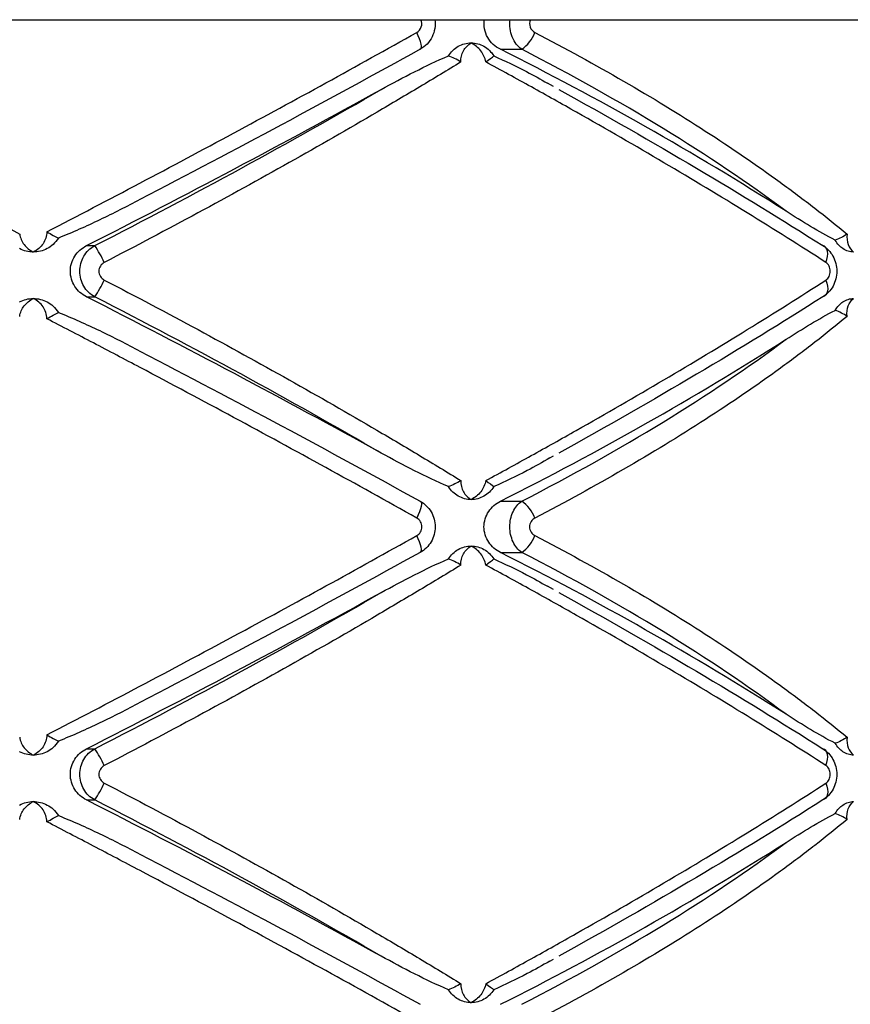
# Paper-space layout '_Posterior' of a CAD drawing. Header units: millimetres. Extents: x -145 to 255, y -320 to 324.
# Tile 15 of 17: x 54 to 97, y -20 to 31. Entities that reach past the tile are written whole.
import ezdxf

# ---------------------------------------------------------------- set-up
doc = ezdxf.new("R2010")
doc.units = ezdxf.units.MM

psp = doc.layouts.new('_Posterior')

# ---------------------------------------------------------------- linework, layer by layer
at = {"color": 7, "linetype": 'Continuous', "lineweight": 25}
for p, q in [((-27.918, 30.516), (137.082, 30.516)), ((78.635, 28.985), (79.736, 28.985)), ((81.378, 27.061), (81.067, 27.235)), ((57.248, 18.84), (57.673, 18.84)), ((57.248, 16.193), (57.673, 16.193)), ((81.187, 7.867), (81.375, 7.97)), ((78.635, 5.632), (79.736, 5.632)), ((78.635, 2.985), (79.736, 2.985)), ((81.378, 1.061), (81.067, 1.235)), ((57.248, -7.16), (57.673, -7.16)), ((57.248, -9.807), (57.673, -9.807)), ((81.187, -18.133), (81.375, -18.03))]:
    psp.add_line(p, q, dxfattribs=at)
at = {"color": 7, "linetype": 'Continuous', "lineweight": 25, "flags": 128}
for points in [[(74.486, 28.985), (74.527, 29.009), (74.549, 29.064), (74.553, 29.147), (74.539, 29.255), (74.506, 29.385), (74.456, 29.531), (74.391, 29.69), (74.313, 29.855)], [(95.454, 17.97), (95.508, 18.127), (95.541, 18.279), (95.552, 18.421), (95.541, 18.548), (95.509, 18.656), (95.456, 18.743), (95.384, 18.805), (95.295, 18.84)], [(95.454, 17.062), (95.508, 16.905), (95.541, 16.753), (95.552, 16.611), (95.541, 16.484), (95.509, 16.376), (95.456, 16.289), (95.384, 16.228), (95.295, 16.193)], [(74.486, 5.632), (74.527, 5.608), (74.549, 5.553), (74.553, 5.471), (74.539, 5.363), (74.506, 5.233), (74.456, 5.086), (74.391, 4.928), (74.313, 4.763)], [(74.486, 2.985), (74.527, 3.009), (74.549, 3.064), (74.553, 3.147), (74.539, 3.255), (74.506, 3.385), (74.456, 3.531), (74.391, 3.69), (74.313, 3.855)], [(95.454, -8.03), (95.508, -7.873), (95.541, -7.721), (95.552, -7.579), (95.541, -7.452), (95.509, -7.344), (95.456, -7.257), (95.384, -7.195), (95.295, -7.16)], [(95.454, -8.938), (95.508, -9.095), (95.541, -9.247), (95.552, -9.389), (95.541, -9.516), (95.509, -9.624), (95.456, -9.711), (95.384, -9.772), (95.295, -9.807)]]:
    psp.add_lwpolyline(points, dxfattribs=at)
at = {"color": 7, "linetype": 'Continuous', "lineweight": 25}
for centre, radius, start, end in [((78.744, 30.467), 1.783, 303.7996, 339.9201), ((5.011, -118.093), 164.476, 57.4956, 63.40854), ((-170.609, 467.011), 502.769, 296.94938, 298.91269), ((52.088, 15.084), 6.73, 25.3923, 33.9174), ((52.088, 19.948), 6.73, 326.0826, 334.6077), ((-170.609, -431.979), 502.769, 61.08731, 63.05062), ((5.011, 152.711), 164.476, 296.59146, 302.5044), ((78.744, 4.151), 1.783, 20.0799, 56.2004), ((78.744, 4.467), 1.783, 303.7996, 339.9201), ((5.011, -144.093), 164.476, 57.4956, 63.40854), ((-170.609, 441.011), 502.769, 296.94938, 298.91269), ((52.088, -10.916), 6.73, 25.3923, 33.9174), ((52.088, -6.052), 6.73, 326.0826, 334.6077), ((-170.609, -457.979), 502.769, 61.08731, 63.05062), ((5.011, 126.711), 164.476, 296.59146, 302.5044)]:
    psp.add_arc(centre, radius, start, end, dxfattribs=at)
for points, knots in [([(74.313, 29.855), (74.422, 29.916), (74.506, 30.02), (74.586, 30.262), (74.581, 30.398), (74.531, 30.516)], [0, 0, 0, 0, 0.5, 0.5, 1, 1, 1, 1]), ([(75.249, 30.516), (75.29, 30.214), (75.238, 29.899), (75.036, 29.493), (74.948, 29.367), (74.74, 29.151), (74.619, 29.057), (74.486, 28.985)], [0, 0, 0, 0, 0.5, 0.5, 0.75, 0.75, 1, 1, 1, 1]), ([(78.635, 28.985), (78.5, 29.053), (78.376, 29.138), (78.151, 29.346), (78.054, 29.468), (77.9, 29.737), (77.843, 29.888), (77.783, 30.197), (77.779, 30.36), (77.803, 30.516)], [0, 0, 0, 0, 0.25, 0.25, 0.5, 0.5, 0.75, 0.75, 1, 1, 1, 1]), ([(79.736, 28.985), (79.632, 29.057), (79.538, 29.147), (79.372, 29.365), (79.303, 29.489), (79.195, 29.76), (79.157, 29.908), (79.118, 30.209), (79.116, 30.365), (79.132, 30.516)], [0, 0, 0, 0, 0.25, 0.25, 0.5, 0.5, 0.75, 0.75, 1, 1, 1, 1]), ([(80.185, 30.516), (80.132, 30.398), (80.126, 30.255), (80.217, 30.01), (80.308, 29.912), (80.419, 29.855)], [0, 0, 0, 0, 0.5, 0.5, 1, 1, 1, 1]), ([(33.974, 29.855), (35.604, 29.034), (37.256, 28.193), (40.558, 26.494), (42.212, 25.634), (45.525, 23.893), (47.183, 23.013), (49.675, 21.675), (50.508, 21.226), (52.162, 20.329), (52.982, 19.881), (53.796, 19.435)], [0, 0, 0, 0, 0.25, 0.25, 0.5, 0.5, 0.75, 0.75, 0.875, 0.875, 1, 1, 1, 1]), ([(55.199, 19.554), (56.79, 20.378), (58.395, 21.219), (61.625, 22.925), (63.238, 23.786), (66.442, 25.513), (68.037, 26.381), (71.202, 28.12), (72.769, 28.989), (74.313, 29.855)], [0, 0, 0, 0, 0.25, 0.25, 0.5, 0.5, 0.75, 0.75, 1, 1, 1, 1]), ([(80.419, 29.855), (81.994, 29.034), (83.526, 28.193), (86.465, 26.494), (87.875, 25.634), (90.572, 23.893), (91.861, 23.013), (93.699, 21.675), (94.298, 21.226), (95.454, 20.329), (96.01, 19.881), (96.546, 19.435)], [0, 0, 0, 0, 0.25, 0.25, 0.5, 0.5, 0.75, 0.75, 0.875, 0.875, 1, 1, 1, 1]), ([(75.946, 28.647), (76.012, 28.751), (76.087, 28.844), (76.259, 29.009), (76.356, 29.081), (76.459, 29.14)], [0, 0, 0, 0, 0.5, 0.5, 1, 1, 1, 1]), ([(76.459, 29.14), (76.562, 29.198), (76.67, 29.242), (76.893, 29.301), (77.009, 29.316), (77.124, 29.316)], [0, 0, 0, 0, 0.5, 0.5, 1, 1, 1, 1]), ([(76.598, 28.334), (76.583, 28.54), (76.631, 28.739), (76.818, 29.078), (76.958, 29.217), (77.124, 29.316)], [0, 0, 0, 0, 0.5, 0.5, 1, 1, 1, 1]), ([(77.877, 28.334), (77.846, 28.54), (77.753, 28.739), (77.487, 29.078), (77.314, 29.217), (77.124, 29.316)], [0, 0, 0, 0, 0.5, 0.5, 1, 1, 1, 1]), ([(77.124, 29.316), (77.238, 29.316), (77.354, 29.301), (77.577, 29.242), (77.684, 29.198), (77.786, 29.14)], [0, 0, 0, 0, 0.5, 0.5, 1, 1, 1, 1]), ([(77.786, 29.14), (77.889, 29.081), (77.982, 29.01), (78.153, 28.845), (78.229, 28.751), (78.293, 28.647)], [0, 0, 0, 0, 0.5, 0.5, 1, 1, 1, 1]), ([(74.486, 28.985), (72.127, 27.682), (69.741, 26.383), (64.916, 23.796), (62.476, 22.508), (60.009, 21.224)], [0, 0, 0, 0, 0.5, 0.5, 1, 1, 1, 1]), ([(72.468, 26.909), (73.04, 27.225), (73.615, 27.532), (74.773, 28.117), (75.355, 28.396), (75.946, 28.647)], [0, 0, 0, 0, 0.5, 0.5, 1, 1, 1, 1]), ([(78.293, 28.647), (78.865, 28.385), (79.812, 27.949), (80.711, 27.438), (81.067, 27.235)], [0, 0, 0, 0, 0.6030276, 1, 1, 1, 1]), ([(93.394, 20.618), (91.44, 22.077), (89.318, 23.502), (84.762, 26.291), (82.328, 27.654), (79.736, 28.985)], [0, 0, 0, 0, 0.5, 0.5, 1, 1, 1, 1]), ([(76.598, 28.334), (75.9, 27.907), (75.19, 27.477), (73.747, 26.612), (73.012, 26.176), (70.781, 24.868), (69.262, 23.997), (66.172, 22.259), (64.596, 21.391), (61.407, 19.669), (59.793, 18.814), (58.168, 17.97)], [0, 0, 0, 0, 0.125, 0.125, 0.25, 0.25, 0.5, 0.5, 0.75, 0.75, 1, 1, 1, 1]), ([(95.454, 17.97), (94.143, 18.817), (92.781, 19.676), (89.988, 21.396), (88.556, 22.259), (85.618, 23.991), (84.113, 24.86), (81.8, 26.169), (81.019, 26.606), (79.453, 27.474), (78.667, 27.905), (77.877, 28.334)], [0, 0, 0, 0, 0.25, 0.25, 0.5, 0.5, 0.75, 0.75, 0.875, 0.875, 1, 1, 1, 1]), ([(57.673, 18.84), (60.258, 20.163), (62.783, 21.498), (67.716, 24.187), (70.123, 25.543), (72.468, 26.909)], [0, 0, 0, 0, 0.5, 0.5, 1, 1, 1, 1]), ([(81.655, 26.909), (84.125, 25.543), (86.494, 24.187), (91.039, 21.498), (93.216, 20.163), (95.295, 18.84)], [0, 0, 0, 0, 0.5, 0.5, 1, 1, 1, 1]), ([(60.009, 21.224), (59.324, 20.859), (58.633, 20.506), (57.231, 19.836), (56.523, 19.518), (55.799, 19.233)], [0, 0, 0, 0, 0.5, 0.5, 1, 1, 1, 1]), ([(95.931, 19.123), (95.505, 19.341), (95.083, 19.581), (94.239, 20.084), (93.817, 20.348), (93.394, 20.618)], [0, 0, 0, 0, 0.5, 0.5, 1, 1, 1, 1]), ([(53.796, 19.435), (53.819, 19.237), (53.903, 19.05), (54.15, 18.733), (54.313, 18.603), (54.498, 18.509)], [0, 0, 0, 0, 0.5, 0.5, 1, 1, 1, 1]), ([(55.199, 19.554), (55.203, 19.335), (55.127, 19.12), (54.877, 18.76), (54.699, 18.612), (54.498, 18.509)], [0, 0, 0, 0, 0.5, 0.5, 1, 1, 1, 1]), ([(55.199, 19.554), (55.311, 19.491), (55.42, 19.428), (55.625, 19.316), (55.718, 19.268), (55.799, 19.233)], [0, 0, 0, 0, 0.5, 0.5, 1, 1, 1, 1]), ([(96.546, 19.435), (96.522, 19.237), (96.547, 19.05), (96.667, 18.733), (96.763, 18.603), (96.883, 18.509)], [0, 0, 0, 0, 0.5, 0.5, 1, 1, 1, 1]), ([(55.799, 19.233), (55.721, 19.105), (55.628, 18.996), (55.427, 18.814), (55.322, 18.742), (55.214, 18.685)], [0, 0, 0, 0, 0.5, 0.5, 1, 1, 1, 1]), ([(57.248, 16.193), (57.125, 16.255), (57.012, 16.332), (56.808, 16.515), (56.717, 16.621), (56.57, 16.851), (56.511, 16.978), (56.434, 17.24), (56.413, 17.378), (56.413, 17.79), (56.494, 18.061), (56.79, 18.526), (57.001, 18.714), (57.248, 18.84)], [0, 0, 0, 0, 0.125, 0.125, 0.25, 0.25, 0.375, 0.375, 0.5, 0.5, 0.75, 0.75, 1, 1, 1, 1]), ([(57.673, 16.193), (57.556, 16.257), (57.45, 16.335), (57.26, 16.521), (57.176, 16.628), (57.041, 16.858), (56.988, 16.985), (56.918, 17.244), (56.9, 17.38), (56.9, 17.786), (56.972, 18.055), (57.243, 18.519), (57.439, 18.712), (57.673, 18.84)], [0, 0, 0, 0, 0.125, 0.125, 0.25, 0.25, 0.375, 0.375, 0.5, 0.5, 0.75, 0.75, 1, 1, 1, 1]), ([(95.295, 18.84), (95.404, 18.776), (95.502, 18.697), (95.68, 18.511), (95.757, 18.405), (95.883, 18.174), (95.932, 18.048), (95.998, 17.788), (96.015, 17.653), (96.015, 17.247), (95.948, 16.978), (95.695, 16.513), (95.513, 16.321), (95.295, 16.193)], [0, 0, 0, 0, 0.125, 0.125, 0.25, 0.25, 0.375, 0.375, 0.5, 0.5, 0.75, 0.75, 1, 1, 1, 1]), ([(54.498, 18.509), (54.374, 18.509), (54.249, 18.524), (54.007, 18.583), (53.891, 18.627), (53.78, 18.685)], [0, 0, 0, 0, 0.5, 0.5, 1, 1, 1, 1]), ([(55.214, 18.685), (55.103, 18.627), (54.987, 18.583), (54.747, 18.524), (54.621, 18.509), (54.498, 18.509)], [0, 0, 0, 0, 0.5, 0.5, 1, 1, 1, 1]), ([(96.883, 18.509), (96.788, 18.509), (96.692, 18.524), (96.506, 18.583), (96.416, 18.627), (96.33, 18.685)], [0, 0, 0, 0, 0.5, 0.5, 1, 1, 1, 1]), ([(58.168, 17.97), (58.084, 17.927), (58.013, 17.862), (57.915, 17.702), (57.888, 17.609), (57.888, 17.422), (57.916, 17.329), (58.014, 17.171), (58.084, 17.105), (58.168, 17.062)], [0, 0, 0, 0, 0.25, 0.25, 0.5, 0.5, 0.75, 0.75, 1, 1, 1, 1]), ([(95.454, 17.062), (95.522, 17.105), (95.579, 17.171), (95.658, 17.33), (95.68, 17.423), (95.68, 17.61), (95.658, 17.704), (95.579, 17.862), (95.522, 17.927), (95.454, 17.97)], [0, 0, 0, 0, 0.25, 0.25, 0.5, 0.5, 0.75, 0.75, 1, 1, 1, 1]), ([(58.168, 17.062), (59.798, 16.215), (61.419, 15.357), (64.604, 13.637), (66.171, 12.773), (69.252, 11.041), (70.767, 10.172), (72.999, 8.864), (73.738, 8.426), (75.186, 7.558), (75.898, 7.127), (76.598, 6.698)], [0, 0, 0, 0, 0.25, 0.25, 0.5, 0.5, 0.75, 0.75, 0.875, 0.875, 1, 1, 1, 1]), ([(77.877, 6.698), (78.664, 7.126), (79.448, 7.556), (81.009, 8.421), (81.787, 8.856), (84.099, 10.164), (85.609, 11.036), (88.555, 12.773), (89.996, 13.641), (92.791, 15.363), (94.147, 16.218), (95.454, 17.062)], [0, 0, 0, 0, 0.125, 0.125, 0.25, 0.25, 0.5, 0.5, 0.75, 0.75, 1, 1, 1, 1]), ([(53.78, 15.932), (53.891, 15.99), (54.007, 16.034), (54.248, 16.093), (54.374, 16.109), (54.498, 16.109)], [0, 0, 0, 0, 0.5, 0.5, 1, 1, 1, 1]), ([(53.796, 15.182), (53.819, 15.38), (53.903, 15.567), (54.15, 15.885), (54.314, 16.015), (54.498, 16.109)], [0, 0, 0, 0, 0.5, 0.5, 1, 1, 1, 1]), ([(55.199, 15.064), (55.203, 15.283), (55.127, 15.497), (54.877, 15.858), (54.699, 16.006), (54.498, 16.109)], [0, 0, 0, 0, 0.5, 0.5, 1, 1, 1, 1]), ([(54.498, 16.109), (54.621, 16.109), (54.746, 16.094), (54.987, 16.034), (55.103, 15.99), (55.214, 15.932)], [0, 0, 0, 0, 0.5, 0.5, 1, 1, 1, 1]), ([(55.214, 15.932), (55.322, 15.876), (55.427, 15.804), (55.628, 15.621), (55.721, 15.512), (55.799, 15.385)], [0, 0, 0, 0, 0.5, 0.5, 1, 1, 1, 1]), ([(72.468, 8.123), (70.123, 9.49), (67.716, 10.845), (62.783, 13.535), (60.258, 14.869), (57.673, 16.193)], [0, 0, 0, 0, 0.5, 0.5, 1, 1, 1, 1]), ([(95.295, 16.193), (93.216, 14.869), (91.039, 13.535), (86.494, 10.845), (84.125, 9.49), (81.655, 8.123)], [0, 0, 0, 0, 0.5, 0.5, 1, 1, 1, 1]), ([(96.33, 15.932), (96.416, 15.99), (96.506, 16.034), (96.691, 16.093), (96.788, 16.109), (96.883, 16.109)], [0, 0, 0, 0, 0.5, 0.5, 1, 1, 1, 1]), ([(96.546, 15.182), (96.522, 15.38), (96.547, 15.567), (96.667, 15.885), (96.763, 16.015), (96.883, 16.109)], [0, 0, 0, 0, 0.5, 0.5, 1, 1, 1, 1]), ([(55.799, 15.385), (56.523, 15.099), (57.232, 14.781), (58.633, 14.111), (59.325, 13.758), (60.009, 13.393)], [0, 0, 0, 0, 0.5, 0.5, 1, 1, 1, 1]), ([(93.394, 13.999), (93.817, 14.27), (94.238, 14.533), (95.083, 15.036), (95.505, 15.276), (95.931, 15.494)], [0, 0, 0, 0, 0.5, 0.5, 1, 1, 1, 1]), ([(74.313, 4.763), (72.765, 5.63), (71.192, 6.503), (68.033, 8.239), (66.444, 9.104), (63.247, 10.826), (61.639, 11.684), (59.213, 12.967), (58.405, 13.392), (56.797, 14.233), (55.996, 14.65), (55.199, 15.064)], [0, 0, 0, 0, 0.25, 0.25, 0.5, 0.5, 0.75, 0.75, 0.875, 0.875, 1, 1, 1, 1]), ([(96.546, 15.182), (96.012, 14.738), (95.458, 14.292), (94.308, 13.399), (93.712, 12.951), (91.873, 11.613), (90.582, 10.73), (87.873, 8.982), (86.453, 8.116), (83.513, 6.417), (81.988, 5.58), (80.419, 4.763)], [0, 0, 0, 0, 0.125, 0.125, 0.25, 0.25, 0.5, 0.5, 0.75, 0.75, 1, 1, 1, 1]), ([(79.736, 5.632), (82.328, 6.964), (84.762, 8.327), (89.318, 11.115), (91.44, 12.54), (93.394, 13.999)], [0, 0, 0, 0, 0.5, 0.5, 1, 1, 1, 1]), ([(60.009, 13.393), (62.476, 12.11), (64.916, 10.821), (69.741, 8.234), (72.127, 6.936), (74.486, 5.632)], [0, 0, 0, 0, 0.5, 0.5, 1, 1, 1, 1]), ([(75.946, 6.385), (75.355, 6.637), (74.773, 6.915), (73.615, 7.5), (73.04, 7.807), (72.468, 8.123)], [0, 0, 0, 0, 0.5, 0.5, 1, 1, 1, 1]), ([(81.189, 7.865), (80.802, 7.644), (79.864, 7.109), (78.875, 6.653), (78.293, 6.385)], [0, 0, 0, 0, 0.4123285, 1, 1, 1, 1]), ([(76.598, 6.698), (76.583, 6.492), (76.631, 6.293), (76.818, 5.955), (76.958, 5.815), (77.124, 5.716)], [0, 0, 0, 0, 0.5, 0.5, 1, 1, 1, 1]), ([(77.877, 6.698), (77.846, 6.492), (77.753, 6.293), (77.487, 5.955), (77.314, 5.815), (77.124, 5.716)], [0, 0, 0, 0, 0.5, 0.5, 1, 1, 1, 1]), ([(76.459, 5.893), (76.356, 5.951), (76.261, 6.022), (76.089, 6.187), (76.012, 6.282), (75.946, 6.385)], [0, 0, 0, 0, 0.5, 0.5, 1, 1, 1, 1]), ([(78.293, 6.385), (78.229, 6.282), (78.154, 6.189), (77.984, 6.023), (77.889, 5.951), (77.786, 5.893)], [0, 0, 0, 0, 0.5, 0.5, 1, 1, 1, 1]), ([(74.486, 5.632), (74.604, 5.568), (74.71, 5.489), (74.902, 5.303), (74.986, 5.196), (75.121, 4.966), (75.175, 4.839), (75.245, 4.58), (75.263, 4.444), (75.263, 4.039), (75.191, 3.77), (74.919, 3.306), (74.722, 3.113), (74.486, 2.985)], [0, 0, 0, 0, 0.125, 0.125, 0.25, 0.25, 0.375, 0.375, 0.5, 0.5, 0.75, 0.75, 1, 1, 1, 1]), ([(77.124, 5.716), (77.009, 5.716), (76.894, 5.731), (76.67, 5.791), (76.562, 5.834), (76.459, 5.893)], [0, 0, 0, 0, 0.5, 0.5, 1, 1, 1, 1]), ([(77.786, 5.893), (77.684, 5.834), (77.577, 5.791), (77.355, 5.731), (77.238, 5.716), (77.124, 5.716)], [0, 0, 0, 0, 0.5, 0.5, 1, 1, 1, 1]), ([(78.635, 2.985), (78.515, 3.045), (78.403, 3.12), (78.199, 3.297), (78.107, 3.401), (77.955, 3.629), (77.893, 3.757), (77.809, 4.024), (77.787, 4.164), (77.786, 4.589), (77.874, 4.867), (78.183, 5.331), (78.394, 5.511), (78.635, 5.632)], [0, 0, 0, 0, 0.125, 0.125, 0.25, 0.25, 0.375, 0.375, 0.5, 0.5, 0.75, 0.75, 1, 1, 1, 1]), ([(79.736, 2.985), (79.644, 3.049), (79.56, 3.127), (79.408, 3.312), (79.342, 3.419), (79.235, 3.648), (79.192, 3.775), (79.136, 4.035), (79.121, 4.171), (79.121, 4.579), (79.178, 4.848), (79.395, 5.314), (79.551, 5.505), (79.736, 5.632)], [0, 0, 0, 0, 0.125, 0.125, 0.25, 0.25, 0.375, 0.375, 0.5, 0.5, 0.75, 0.75, 1, 1, 1, 1]), ([(74.313, 3.855), (74.392, 3.899), (74.458, 3.965), (74.549, 4.124), (74.573, 4.216), (74.573, 4.401), (74.548, 4.494), (74.458, 4.652), (74.392, 4.719), (74.313, 4.763)], [0, 0, 0, 0, 0.25, 0.25, 0.5, 0.5, 0.75, 0.75, 1, 1, 1, 1]), ([(80.419, 4.763), (80.338, 4.721), (80.268, 4.658), (80.168, 4.498), (80.14, 4.404), (80.14, 4.212), (80.169, 4.116), (80.268, 3.959), (80.338, 3.896), (80.419, 3.855)], [0, 0, 0, 0, 0.25, 0.25, 0.5, 0.5, 0.75, 0.75, 1, 1, 1, 1]), ([(55.199, -6.446), (56.79, -5.622), (58.395, -4.781), (61.625, -3.075), (63.238, -2.214), (66.442, -0.487), (68.037, 0.381), (71.202, 2.12), (72.769, 2.989), (74.313, 3.855)], [0, 0, 0, 0, 0.25, 0.25, 0.5, 0.5, 0.75, 0.75, 1, 1, 1, 1]), ([(80.419, 3.855), (81.994, 3.034), (83.526, 2.193), (86.465, 0.494), (87.875, -0.366), (90.572, -2.107), (91.861, -2.987), (93.699, -4.325), (94.298, -4.774), (95.454, -5.671), (96.01, -6.119), (96.546, -6.565)], [0, 0, 0, 0, 0.25, 0.25, 0.5, 0.5, 0.75, 0.75, 0.875, 0.875, 1, 1, 1, 1]), ([(75.946, 2.647), (76.012, 2.751), (76.087, 2.844), (76.259, 3.009), (76.356, 3.081), (76.459, 3.14)], [0, 0, 0, 0, 0.5, 0.5, 1, 1, 1, 1]), ([(76.459, 3.14), (76.562, 3.198), (76.67, 3.242), (76.893, 3.301), (77.009, 3.316), (77.124, 3.316)], [0, 0, 0, 0, 0.5, 0.5, 1, 1, 1, 1]), ([(76.598, 2.334), (76.583, 2.54), (76.631, 2.739), (76.818, 3.078), (76.958, 3.217), (77.124, 3.316)], [0, 0, 0, 0, 0.5, 0.5, 1, 1, 1, 1]), ([(77.877, 2.334), (77.846, 2.54), (77.753, 2.739), (77.487, 3.078), (77.314, 3.217), (77.124, 3.316)], [0, 0, 0, 0, 0.5, 0.5, 1, 1, 1, 1]), ([(77.124, 3.316), (77.238, 3.316), (77.354, 3.301), (77.577, 3.242), (77.684, 3.198), (77.786, 3.14)], [0, 0, 0, 0, 0.5, 0.5, 1, 1, 1, 1]), ([(77.786, 3.14), (77.889, 3.081), (77.982, 3.01), (78.153, 2.845), (78.229, 2.751), (78.293, 2.647)], [0, 0, 0, 0, 0.5, 0.5, 1, 1, 1, 1]), ([(74.486, 2.985), (72.127, 1.682), (69.741, 0.383), (64.916, -2.204), (62.476, -3.492), (60.009, -4.776)], [0, 0, 0, 0, 0.5, 0.5, 1, 1, 1, 1]), ([(72.468, 0.909), (73.04, 1.225), (73.615, 1.532), (74.773, 2.117), (75.355, 2.396), (75.946, 2.647)], [0, 0, 0, 0, 0.5, 0.5, 1, 1, 1, 1]), ([(78.293, 2.647), (78.865, 2.385), (79.812, 1.949), (80.711, 1.438), (81.067, 1.235)], [0, 0, 0, 0, 0.603028, 1, 1, 1, 1]), ([(93.394, -5.382), (91.44, -3.923), (89.318, -2.498), (84.762, 0.291), (82.328, 1.654), (79.736, 2.985)], [0, 0, 0, 0, 0.5, 0.5, 1, 1, 1, 1]), ([(76.598, 2.334), (75.9, 1.907), (75.19, 1.477), (73.747, 0.612), (73.012, 0.176), (70.781, -1.132), (69.262, -2.003), (66.172, -3.741), (64.596, -4.609), (61.407, -6.331), (59.793, -7.186), (58.168, -8.03)], [0, 0, 0, 0, 0.125, 0.125, 0.25, 0.25, 0.5, 0.5, 0.75, 0.75, 1, 1, 1, 1]), ([(95.454, -8.03), (94.143, -7.183), (92.781, -6.324), (89.988, -4.604), (88.556, -3.741), (85.618, -2.009), (84.113, -1.14), (81.8, 0.169), (81.019, 0.606), (79.453, 1.474), (78.667, 1.905), (77.877, 2.334)], [0, 0, 0, 0, 0.25, 0.25, 0.5, 0.5, 0.75, 0.75, 0.875, 0.875, 1, 1, 1, 1]), ([(57.673, -7.16), (60.258, -5.837), (62.783, -4.502), (67.716, -1.813), (70.123, -0.457), (72.468, 0.909)], [0, 0, 0, 0, 0.5, 0.5, 1, 1, 1, 1]), ([(81.655, 0.909), (84.125, -0.457), (86.494, -1.813), (91.039, -4.502), (93.216, -5.837), (95.295, -7.16)], [0, 0, 0, 0, 0.5, 0.5, 1, 1, 1, 1]), ([(60.009, -4.776), (59.324, -5.141), (58.633, -5.494), (57.231, -6.164), (56.523, -6.482), (55.799, -6.767)], [0, 0, 0, 0, 0.5, 0.5, 1, 1, 1, 1]), ([(95.931, -6.877), (95.505, -6.659), (95.083, -6.419), (94.239, -5.916), (93.817, -5.652), (93.394, -5.382)], [0, 0, 0, 0, 0.5, 0.5, 1, 1, 1, 1]), ([(53.796, -6.565), (53.819, -6.763), (53.903, -6.95), (54.15, -7.267), (54.313, -7.397), (54.498, -7.491)], [0, 0, 0, 0, 0.5, 0.5, 1, 1, 1, 1]), ([(55.199, -6.446), (55.203, -6.665), (55.127, -6.88), (54.877, -7.24), (54.699, -7.388), (54.498, -7.491)], [0, 0, 0, 0, 0.5, 0.5, 1, 1, 1, 1]), ([(55.199, -6.446), (55.311, -6.509), (55.42, -6.572), (55.625, -6.684), (55.718, -6.732), (55.799, -6.767)], [0, 0, 0, 0, 0.5, 0.5, 1, 1, 1, 1]), ([(96.546, -6.565), (96.522, -6.763), (96.547, -6.95), (96.667, -7.267), (96.763, -7.397), (96.883, -7.491)], [0, 0, 0, 0, 0.5, 0.5, 1, 1, 1, 1]), ([(55.799, -6.767), (55.721, -6.895), (55.628, -7.004), (55.427, -7.186), (55.322, -7.258), (55.214, -7.315)], [0, 0, 0, 0, 0.5, 0.5, 1, 1, 1, 1]), ([(54.498, -7.491), (54.374, -7.491), (54.249, -7.476), (54.007, -7.417), (53.891, -7.373), (53.78, -7.315)], [0, 0, 0, 0, 0.5, 0.5, 1, 1, 1, 1]), ([(55.214, -7.315), (55.103, -7.373), (54.987, -7.417), (54.747, -7.476), (54.621, -7.491), (54.498, -7.491)], [0, 0, 0, 0, 0.5, 0.5, 1, 1, 1, 1]), ([(57.248, -9.807), (57.125, -9.745), (57.012, -9.668), (56.808, -9.485), (56.717, -9.379), (56.57, -9.149), (56.511, -9.022), (56.434, -8.76), (56.413, -8.622), (56.413, -8.21), (56.494, -7.939), (56.79, -7.474), (57.001, -7.286), (57.248, -7.16)], [0, 0, 0, 0, 0.125, 0.125, 0.25, 0.25, 0.375, 0.375, 0.5, 0.5, 0.75, 0.75, 1, 1, 1, 1]), ([(57.673, -9.807), (57.556, -9.743), (57.45, -9.665), (57.26, -9.479), (57.176, -9.372), (57.041, -9.142), (56.988, -9.015), (56.918, -8.756), (56.9, -8.62), (56.9, -8.214), (56.972, -7.945), (57.243, -7.481), (57.439, -7.288), (57.673, -7.16)], [0, 0, 0, 0, 0.125, 0.125, 0.25, 0.25, 0.375, 0.375, 0.5, 0.5, 0.75, 0.75, 1, 1, 1, 1]), ([(95.295, -7.16), (95.404, -7.224), (95.502, -7.303), (95.68, -7.489), (95.757, -7.595), (95.883, -7.826), (95.932, -7.952), (95.998, -8.212), (96.015, -8.347), (96.015, -8.753), (95.948, -9.022), (95.695, -9.487), (95.513, -9.679), (95.295, -9.807)], [0, 0, 0, 0, 0.125, 0.125, 0.25, 0.25, 0.375, 0.375, 0.5, 0.5, 0.75, 0.75, 1, 1, 1, 1]), ([(96.883, -7.491), (96.788, -7.491), (96.692, -7.476), (96.506, -7.417), (96.416, -7.373), (96.33, -7.315)], [0, 0, 0, 0, 0.5, 0.5, 1, 1, 1, 1]), ([(58.168, -8.03), (58.084, -8.073), (58.013, -8.138), (57.915, -8.298), (57.888, -8.391), (57.888, -8.578), (57.916, -8.671), (58.014, -8.829), (58.084, -8.895), (58.168, -8.938)], [0, 0, 0, 0, 0.25, 0.25, 0.5, 0.5, 0.75, 0.75, 1, 1, 1, 1]), ([(95.454, -8.938), (95.522, -8.895), (95.579, -8.829), (95.658, -8.67), (95.68, -8.577), (95.68, -8.39), (95.658, -8.296), (95.579, -8.138), (95.522, -8.073), (95.454, -8.03)], [0, 0, 0, 0, 0.25, 0.25, 0.5, 0.5, 0.75, 0.75, 1, 1, 1, 1]), ([(58.168, -8.938), (59.798, -9.785), (61.419, -10.643), (64.604, -12.363), (66.171, -13.227), (69.252, -14.959), (70.767, -15.828), (72.999, -17.136), (73.738, -17.574), (75.186, -18.442), (75.898, -18.873), (76.598, -19.302)], [0, 0, 0, 0, 0.25, 0.25, 0.5, 0.5, 0.75, 0.75, 0.875, 0.875, 1, 1, 1, 1]), ([(77.877, -19.302), (78.664, -18.874), (79.448, -18.444), (81.009, -17.579), (81.787, -17.144), (84.099, -15.836), (85.609, -14.964), (88.555, -13.227), (89.996, -12.359), (92.791, -10.637), (94.147, -9.782), (95.454, -8.938)], [0, 0, 0, 0, 0.125, 0.125, 0.25, 0.25, 0.5, 0.5, 0.75, 0.75, 1, 1, 1, 1]), ([(53.78, -10.068), (53.891, -10.01), (54.007, -9.966), (54.248, -9.907), (54.374, -9.891), (54.498, -9.891)], [0, 0, 0, 0, 0.5, 0.5, 1, 1, 1, 1]), ([(53.796, -10.818), (53.819, -10.62), (53.903, -10.433), (54.15, -10.115), (54.314, -9.985), (54.498, -9.891)], [0, 0, 0, 0, 0.5, 0.5, 1, 1, 1, 1]), ([(55.199, -10.936), (55.203, -10.717), (55.127, -10.503), (54.877, -10.142), (54.699, -9.994), (54.498, -9.891)], [0, 0, 0, 0, 0.5, 0.5, 1, 1, 1, 1]), ([(54.498, -9.891), (54.621, -9.891), (54.746, -9.906), (54.987, -9.966), (55.103, -10.01), (55.214, -10.068)], [0, 0, 0, 0, 0.5, 0.5, 1, 1, 1, 1]), ([(55.214, -10.068), (55.322, -10.124), (55.427, -10.196), (55.628, -10.379), (55.721, -10.488), (55.799, -10.615)], [0, 0, 0, 0, 0.5, 0.5, 1, 1, 1, 1]), ([(72.468, -17.877), (70.123, -16.51), (67.716, -15.155), (62.783, -12.465), (60.258, -11.131), (57.673, -9.807)], [0, 0, 0, 0, 0.5, 0.5, 1, 1, 1, 1]), ([(95.295, -9.807), (93.216, -11.131), (91.039, -12.465), (86.494, -15.155), (84.125, -16.51), (81.655, -17.877)], [0, 0, 0, 0, 0.5, 0.5, 1, 1, 1, 1]), ([(96.33, -10.068), (96.416, -10.01), (96.506, -9.966), (96.691, -9.907), (96.788, -9.891), (96.883, -9.891)], [0, 0, 0, 0, 0.5, 0.5, 1, 1, 1, 1]), ([(96.546, -10.818), (96.522, -10.62), (96.547, -10.433), (96.667, -10.115), (96.763, -9.985), (96.883, -9.891)], [0, 0, 0, 0, 0.5, 0.5, 1, 1, 1, 1]), ([(55.799, -10.615), (56.523, -10.901), (57.232, -11.219), (58.633, -11.889), (59.325, -12.242), (60.009, -12.607)], [0, 0, 0, 0, 0.5, 0.5, 1, 1, 1, 1]), ([(93.394, -12.001), (93.817, -11.73), (94.238, -11.467), (95.083, -10.964), (95.505, -10.724), (95.931, -10.506)], [0, 0, 0, 0, 0.5, 0.5, 1, 1, 1, 1]), ([(74.313, -21.237), (72.765, -20.37), (71.192, -19.497), (68.033, -17.761), (66.444, -16.896), (63.247, -15.174), (61.639, -14.316), (59.213, -13.033), (58.405, -12.608), (56.797, -11.767), (55.996, -11.35), (55.199, -10.936)], [0, 0, 0, 0, 0.25, 0.25, 0.5, 0.5, 0.75, 0.75, 0.875, 0.875, 1, 1, 1, 1]), ([(96.546, -10.818), (96.012, -11.262), (95.458, -11.708), (94.308, -12.601), (93.712, -13.049), (91.873, -14.387), (90.582, -15.27), (87.873, -17.018), (86.453, -17.884), (83.513, -19.583), (81.988, -20.42), (80.419, -21.237)], [0, 0, 0, 0, 0.125, 0.125, 0.25, 0.25, 0.5, 0.5, 0.75, 0.75, 1, 1, 1, 1]), ([(79.736, -20.368), (82.328, -19.036), (84.762, -17.673), (89.318, -14.885), (91.44, -13.46), (93.394, -12.001)], [0, 0, 0, 0, 0.5, 0.5, 1, 1, 1, 1]), ([(60.009, -12.607), (62.476, -13.89), (64.916, -15.179), (69.741, -17.766), (72.127, -19.064), (74.486, -20.368)], [0, 0, 0, 0, 0.5, 0.5, 1, 1, 1, 1]), ([(75.946, -19.615), (75.355, -19.363), (74.773, -19.085), (73.615, -18.5), (73.04, -18.193), (72.468, -17.877)], [0, 0, 0, 0, 0.5, 0.5, 1, 1, 1, 1]), ([(81.189, -18.135), (80.802, -18.356), (79.864, -18.891), (78.875, -19.347), (78.293, -19.615)], [0, 0, 0, 0, 0.4123285, 1, 1, 1, 1]), ([(76.598, -19.302), (76.583, -19.508), (76.631, -19.707), (76.818, -20.045), (76.958, -20.185), (77.124, -20.284)], [0, 0, 0, 0, 0.5, 0.5, 1, 1, 1, 1]), ([(77.877, -19.302), (77.846, -19.508), (77.753, -19.707), (77.487, -20.045), (77.314, -20.185), (77.124, -20.284)], [0, 0, 0, 0, 0.5, 0.5, 1, 1, 1, 1]), ([(76.459, -20.107), (76.356, -20.049), (76.261, -19.978), (76.089, -19.813), (76.012, -19.718), (75.946, -19.615)], [0, 0, 0, 0, 0.5, 0.5, 1, 1, 1, 1]), ([(78.293, -19.615), (78.229, -19.718), (78.154, -19.811), (77.984, -19.977), (77.889, -20.049), (77.786, -20.107)], [0, 0, 0, 0, 0.5, 0.5, 1, 1, 1, 1]), ([(77.124, -20.284), (77.009, -20.284), (76.894, -20.269), (76.67, -20.209), (76.562, -20.166), (76.459, -20.107)], [0, 0, 0, 0, 0.5, 0.5, 1, 1, 1, 1]), ([(77.786, -20.107), (77.684, -20.166), (77.577, -20.209), (77.355, -20.269), (77.238, -20.284), (77.124, -20.284)], [0, 0, 0, 0, 0.5, 0.5, 1, 1, 1, 1])]:
    psp.add_open_spline(points, degree=3, knots=knots, dxfattribs=at)
for points in [[(76.598, 28.334), (76.385, 28.457), (76.156, 28.576), (75.946, 28.647)], [(77.877, 28.334), (78.06, 28.457), (78.209, 28.576), (78.293, 28.647)], [(96.546, 19.435), (96.369, 19.312), (96.155, 19.196), (95.931, 19.123)], [(96.33, 18.685), (96.188, 18.781), (96.046, 18.924), (95.931, 19.123)], [(95.931, 15.494), (96.047, 15.694), (96.188, 15.836), (96.33, 15.932)], [(55.199, 15.064), (55.423, 15.189), (55.636, 15.314), (55.799, 15.385)], [(96.546, 15.182), (96.369, 15.305), (96.155, 15.421), (95.931, 15.494)], [(76.598, 6.698), (76.386, 6.575), (76.157, 6.456), (75.946, 6.385)], [(77.877, 6.698), (78.061, 6.575), (78.209, 6.456), (78.293, 6.385)], [(76.598, 2.334), (76.385, 2.457), (76.156, 2.576), (75.946, 2.647)], [(77.877, 2.334), (78.06, 2.457), (78.209, 2.576), (78.293, 2.647)], [(96.546, -6.565), (96.369, -6.688), (96.155, -6.804), (95.931, -6.877)], [(96.33, -7.315), (96.188, -7.219), (96.046, -7.076), (95.931, -6.877)], [(95.931, -10.506), (96.047, -10.306), (96.188, -10.164), (96.33, -10.068)], [(55.199, -10.936), (55.423, -10.811), (55.636, -10.686), (55.799, -10.615)], [(96.546, -10.818), (96.369, -10.695), (96.155, -10.579), (95.931, -10.506)], [(76.598, -19.302), (76.386, -19.425), (76.157, -19.544), (75.946, -19.615)], [(77.877, -19.302), (78.061, -19.425), (78.209, -19.544), (78.293, -19.615)]]:
    psp.add_open_spline(points, degree=3, dxfattribs=at)

doc.saveas('drawing.dxf')
